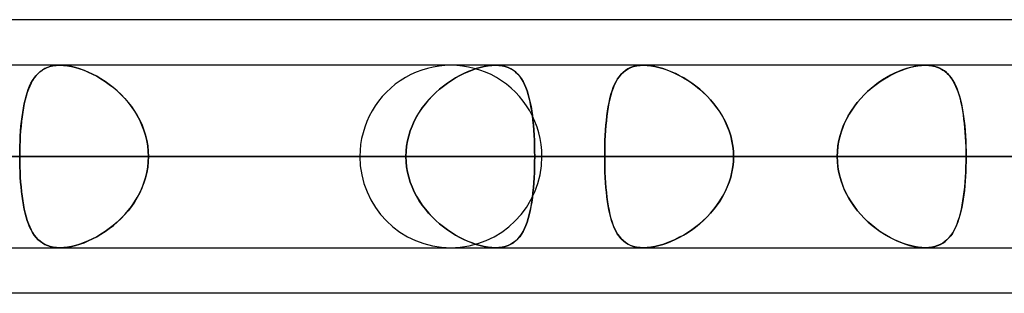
# Model space of a CAD drawing. Header units: millimetres. Extents: x -215 to 215, y -81 to 97.
# Tile 25 of 85: x -84.74 to -76.49, y 41.71 to 44. Entities that reach past the tile are written whole.
import ezdxf

# ---------------------------------------------------------------- set-up
doc = ezdxf.new("R2010")
doc.units = ezdxf.units.MM
doc.layers.add('MAIN-1', color=7, linetype='Continuous')
doc.layers.add('MAIN-2', color=7, linetype='Continuous')

msp = doc.modelspace()

# ---------------------------------------------------------------- linework, layer by layer
at = {"layer": 'MAIN-1'}
for p, q in [((-54.9413, 44), (-105.4075, 44)), ((104.7621, 43.6188), (-104.7621, 43.6188)), ((-84.4079, 43.6187), (-84.4072, 43.6188)), ((-84.4072, 43.6188), (-84.4065, 43.6188)), ((-84.4065, 43.6188), (-84.4059, 43.6188)), ((-84.4059, 43.6188), (-84.4052, 43.6188)), ((-84.4052, 43.6188), (-84.4046, 43.6188)), ((-84.4046, 43.6188), (-84.4039, 43.6188)), ((-77.1569, 43.6188), (-77.1567, 43.6188)), ((-77.1567, 43.6188), (-77.1565, 43.6188)), ((-77.1565, 43.6188), (-77.1563, 43.6188)), ((-77.1563, 43.6188), (-77.1561, 43.6188)), ((-77.1561, 43.6188), (-77.156, 43.6188)), ((-77.156, 43.6188), (-77.1557, 43.6187)), ((105.1835, 42.8563), (-105.1835, 42.8563)), ((-104.6521, 42.0938), (104.6521, 42.0938)), ((-84.4051, 42.0937), (-84.4054, 42.0938)), ((-84.4049, 42.0937), (-84.4051, 42.0937)), ((-84.4046, 42.0937), (-84.4049, 42.0937)), ((-84.4044, 42.0937), (-84.4046, 42.0937)), ((-84.4042, 42.0937), (-84.4044, 42.0937)), ((-84.404, 42.0937), (-84.4042, 42.0937)), ((-77.1566, 42.0937), (-77.1569, 42.0937)), ((-77.1564, 42.0937), (-77.1566, 42.0937)), ((-77.1561, 42.0937), (-77.1564, 42.0937)), ((-77.1559, 42.0937), (-77.1561, 42.0937)), ((-77.1556, 42.0937), (-77.1559, 42.0937)), ((-77.1554, 42.0938), (-77.1556, 42.0937)), ((-55.3107, 41.7125), (-104.7669, 41.7125))]:
    msp.add_line(p, q, dxfattribs=at)
at = {"layer": 'MAIN-2'}
for p, q in [((-84.6061, 43.531), (-84.5901, 43.5484)), ((-84.5881, 43.5504), (-84.6043, 43.5331)), ((-84.5901, 43.5484), (-84.5728, 43.5641)), ((-84.5705, 43.5659), (-84.5881, 43.5504)), ((-84.5728, 43.5641), (-84.554, 43.5779)), ((-84.5516, 43.5795), (-84.5705, 43.5659)), ((-84.554, 43.5779), (-84.5337, 43.5899)), ((-84.531, 43.5913), (-84.5516, 43.5795)), ((-84.5337, 43.5899), (-84.5117, 43.5999)), ((-84.5089, 43.601), (-84.531, 43.5913)), ((-84.5117, 43.5999), (-84.4881, 43.6079)), ((-84.485, 43.6087), (-84.5089, 43.601)), ((-84.4881, 43.6079), (-84.4627, 43.6137)), ((-84.4594, 43.6143), (-84.485, 43.6087)), ((-84.4627, 43.6137), (-84.436, 43.6174)), ((-84.4324, 43.6177), (-84.4594, 43.6143)), ((-84.436, 43.6174), (-84.4079, 43.6187)), ((-84.404, 43.6188), (-84.4324, 43.6177)), ((-84.3732, 43.6176), (-84.404, 43.6188)), ((-84.4039, 43.6188), (-84.3733, 43.6176)), ((-84.3733, 43.6176), (-84.3411, 43.614)), ((-84.3411, 43.614), (-84.3732, 43.6176)), ((-84.3076, 43.6081), (-84.3411, 43.614)), ((-84.3411, 43.614), (-84.3075, 43.6081)), ((-84.2731, 43.5998), (-84.3076, 43.6081)), ((-84.3075, 43.6081), (-84.2731, 43.5998)), ((-84.238, 43.5893), (-84.2731, 43.5998)), ((-84.2731, 43.5998), (-84.2382, 43.5894)), ((-84.2382, 43.5894), (-84.2028, 43.5768)), ((-84.2026, 43.5767), (-84.238, 43.5893)), ((-84.2028, 43.5768), (-84.1673, 43.5622)), ((-84.1669, 43.562), (-84.2026, 43.5767)), ((-84.1673, 43.5622), (-84.1317, 43.5455)), ((-84.1313, 43.5453), (-84.1669, 43.562)), ((-84.1317, 43.5455), (-84.0962, 43.5269)), ((-84.0959, 43.5268), (-84.1313, 43.5453)), ((-81.0564, 43.5327), (-81.0219, 43.55)), ((-81.0211, 43.5504), (-81.0557, 43.5331)), ((-81.0219, 43.55), (-80.9873, 43.5656)), ((-80.9866, 43.5659), (-81.0211, 43.5504)), ((-80.9873, 43.5656), (-80.9526, 43.5793)), ((-80.9521, 43.5795), (-80.9866, 43.5659)), ((-80.9526, 43.5793), (-80.9182, 43.5911)), ((-80.9178, 43.5913), (-80.9521, 43.5795)), ((-80.9182, 43.5911), (-80.8842, 43.601)), ((-80.884, 43.601), (-80.9178, 43.5913)), ((-80.8842, 43.601), (-80.8507, 43.6087)), ((-80.8507, 43.6087), (-80.884, 43.601)), ((-80.8507, 43.6087), (-80.8182, 43.6143)), ((-80.8181, 43.6143), (-80.8507, 43.6087)), ((-80.8182, 43.6143), (-80.7869, 43.6177)), ((-80.7869, 43.6177), (-80.8181, 43.6143)), ((-80.7869, 43.6177), (-80.7571, 43.6188)), ((-80.7571, 43.6188), (-80.7869, 43.6177)), ((-80.7571, 43.6188), (-80.7279, 43.6176)), ((-80.7279, 43.6176), (-80.7571, 43.6188)), ((-80.7279, 43.6176), (-80.7002, 43.614)), ((-80.7002, 43.614), (-80.7279, 43.6176)), ((-80.7002, 43.614), (-80.674, 43.6081)), ((-80.674, 43.6081), (-80.7002, 43.614)), ((-80.674, 43.6081), (-80.6497, 43.5998)), ((-80.6496, 43.5998), (-80.674, 43.6081)), ((-80.6497, 43.5998), (-80.6272, 43.5894)), ((-80.6271, 43.5893), (-80.6496, 43.5998)), ((-80.6272, 43.5894), (-80.6065, 43.5768)), ((-80.6064, 43.5767), (-80.6271, 43.5893)), ((-80.6065, 43.5768), (-80.5875, 43.5622)), ((-80.5873, 43.562), (-80.6064, 43.5767)), ((-80.5875, 43.5622), (-80.57, 43.5455)), ((-80.5698, 43.5453), (-80.5873, 43.562)), ((-80.57, 43.5455), (-80.554, 43.5269)), ((-80.5538, 43.5268), (-80.5698, 43.5453)), ((-79.7188, 43.5265), (-79.703, 43.5451)), ((-79.6877, 43.56), (-79.7053, 43.5427)), ((-79.703, 43.5451), (-79.6856, 43.5618)), ((-79.6686, 43.5752), (-79.6877, 43.56)), ((-79.6856, 43.5618), (-79.6667, 43.5766)), ((-79.6478, 43.5883), (-79.6686, 43.5752)), ((-79.6667, 43.5766), (-79.646, 43.5892)), ((-79.6251, 43.5991), (-79.6478, 43.5883)), ((-79.646, 43.5892), (-79.6236, 43.5997)), ((-79.6005, 43.6077), (-79.6251, 43.5991)), ((-79.6236, 43.5997), (-79.5993, 43.608)), ((-79.574, 43.6138), (-79.6005, 43.6077)), ((-79.5993, 43.608), (-79.5731, 43.614)), ((-79.5457, 43.6175), (-79.574, 43.6138)), ((-79.5731, 43.614), (-79.5453, 43.6176)), ((-79.516, 43.6188), (-79.5457, 43.6175)), ((-79.5453, 43.6176), (-79.516, 43.6188)), ((-79.4859, 43.6176), (-79.516, 43.6188)), ((-79.516, 43.6188), (-79.4863, 43.6177)), ((-79.4863, 43.6177), (-79.4552, 43.6143)), ((-79.4544, 43.6142), (-79.4859, 43.6176)), ((-79.4552, 43.6143), (-79.4228, 43.6088)), ((-79.4217, 43.6086), (-79.4544, 43.6142)), ((-79.4228, 43.6088), (-79.3894, 43.6011)), ((-79.388, 43.6008), (-79.4217, 43.6086)), ((-79.3894, 43.6011), (-79.3555, 43.5914)), ((-79.3536, 43.5908), (-79.388, 43.6008)), ((-79.3555, 43.5914), (-79.3212, 43.5797)), ((-79.3189, 43.5789), (-79.3536, 43.5908)), ((-79.3212, 43.5797), (-79.2866, 43.5661)), ((-79.2841, 43.5651), (-79.3189, 43.5789)), ((-79.2866, 43.5661), (-79.252, 43.5507)), ((-79.2491, 43.5494), (-79.2841, 43.5651)), ((-79.252, 43.5507), (-79.2174, 43.5335)), ((-79.2144, 43.5319), (-79.2491, 43.5494)), ((-77.4644, 43.5265), (-77.4291, 43.5452)), ((-77.4148, 43.5522), (-77.4486, 43.5352)), ((-77.4291, 43.5452), (-77.3937, 43.5619)), ((-77.381, 43.5674), (-77.4148, 43.5522)), ((-77.3937, 43.5619), (-77.3582, 43.5766)), ((-77.3473, 43.5807), (-77.381, 43.5674)), ((-77.3582, 43.5766), (-77.3229, 43.5892)), ((-77.3138, 43.5922), (-77.3473, 43.5807)), ((-77.3229, 43.5892), (-77.2879, 43.5997)), ((-77.2807, 43.6016), (-77.3138, 43.5922)), ((-77.2879, 43.5997), (-77.2534, 43.608)), ((-77.2482, 43.6091), (-77.2807, 43.6016)), ((-77.2534, 43.608), (-77.2198, 43.614)), ((-77.2164, 43.6145), (-77.2482, 43.6091)), ((-77.2198, 43.614), (-77.1876, 43.6176)), ((-77.186, 43.6177), (-77.2164, 43.6145)), ((-77.1876, 43.6176), (-77.1569, 43.6188)), ((-77.1569, 43.6188), (-77.186, 43.6177)), ((-77.13, 43.6178), (-77.1569, 43.6188)), ((-77.1557, 43.6187), (-77.1275, 43.6176)), ((-77.1043, 43.6148), (-77.13, 43.6178)), ((-77.1275, 43.6176), (-77.1006, 43.6142)), ((-77.08, 43.6099), (-77.1043, 43.6148)), ((-77.1006, 43.6142), (-77.0751, 43.6086)), ((-77.057, 43.603), (-77.08, 43.6099)), ((-77.0751, 43.6086), (-77.0512, 43.6008)), ((-77.0356, 43.5942), (-77.057, 43.603)), ((-77.0512, 43.6008), (-77.029, 43.5911)), ((-77.0156, 43.5837), (-77.0356, 43.5942)), ((-77.029, 43.5911), (-77.0084, 43.5793)), ((-76.997, 43.5715), (-77.0156, 43.5837)), ((-77.0084, 43.5793), (-76.9893, 43.5657)), ((-76.9797, 43.5577), (-76.997, 43.5715)), ((-76.9893, 43.5657), (-76.9717, 43.5502)), ((-76.9637, 43.5422), (-76.9797, 43.5577)), ((-76.9717, 43.5502), (-76.9554, 43.533)), ((-84.6587, 43.4436), (-84.6471, 43.4681)), ((-84.6461, 43.47), (-84.658, 43.4453)), ((-84.6471, 43.4681), (-84.6344, 43.4909)), ((-84.6333, 43.4928), (-84.6461, 43.47)), ((-84.6344, 43.4909), (-84.6208, 43.5118)), ((-84.6194, 43.5139), (-84.6333, 43.4928)), ((-84.6208, 43.5118), (-84.6061, 43.531)), ((-84.6043, 43.5331), (-84.6194, 43.5139)), ((-84.0962, 43.5269), (-84.0608, 43.5063)), ((-84.0609, 43.5063), (-84.0959, 43.5268)), ((-84.0261, 43.4839), (-84.0609, 43.5063)), ((-84.0608, 43.5063), (-84.0257, 43.4837)), ((-83.9918, 43.4596), (-84.0261, 43.4839)), ((-84.0257, 43.4837), (-83.9911, 43.4591)), ((-81.1585, 43.47), (-81.1919, 43.4453)), ((-81.1916, 43.4455), (-81.1584, 43.47)), ((-81.1246, 43.4928), (-81.1585, 43.47)), ((-81.1584, 43.47), (-81.1247, 43.4927)), ((-81.1247, 43.4927), (-81.0907, 43.5136)), ((-81.0902, 43.5139), (-81.1246, 43.4928)), ((-81.0907, 43.5136), (-81.0564, 43.5327)), ((-81.0557, 43.5331), (-81.0902, 43.5139)), ((-80.554, 43.5269), (-80.5392, 43.5063)), ((-80.5392, 43.5063), (-80.5538, 43.5268)), ((-80.5392, 43.5063), (-80.5256, 43.4837)), ((-80.5258, 43.4839), (-80.5392, 43.5063)), ((-80.5134, 43.4596), (-80.5258, 43.4839)), ((-80.5256, 43.4837), (-80.5132, 43.4591)), ((-79.7491, 43.4789), (-79.7612, 43.4539)), ((-79.7589, 43.4588), (-79.7467, 43.4834)), ((-79.7359, 43.502), (-79.7491, 43.4789)), ((-79.7467, 43.4834), (-79.7334, 43.5059)), ((-79.7213, 43.5233), (-79.7359, 43.502)), ((-79.7334, 43.5059), (-79.7188, 43.5265)), ((-79.7053, 43.5427), (-79.7213, 43.5233)), ((-79.2174, 43.5335), (-79.1829, 43.5145)), ((-79.18, 43.5128), (-79.2144, 43.5319)), ((-79.1829, 43.5145), (-79.1486, 43.4936)), ((-79.1459, 43.4919), (-79.18, 43.5128)), ((-79.1486, 43.4936), (-79.1146, 43.4709)), ((-79.1121, 43.4691), (-79.1459, 43.4919)), ((-79.1146, 43.4709), (-79.0811, 43.4464)), ((-79.0788, 43.4446), (-79.1121, 43.4691)), ((-77.5478, 43.474), (-77.5797, 43.4504)), ((-77.5686, 43.4588), (-77.5343, 43.4834)), ((-77.5152, 43.496), (-77.5478, 43.474)), ((-77.5343, 43.4834), (-77.4995, 43.506)), ((-77.4821, 43.5164), (-77.5152, 43.496)), ((-77.4995, 43.506), (-77.4644, 43.5265)), ((-77.4486, 43.5352), (-77.4821, 43.5164)), ((-76.9489, 43.5253), (-76.9637, 43.5422)), ((-76.9554, 43.533), (-76.9403, 43.514)), ((-76.9352, 43.5069), (-76.9489, 43.5253)), ((-76.9403, 43.514), (-76.9262, 43.4931)), ((-76.9224, 43.4869), (-76.9352, 43.5069)), ((-76.9262, 43.4931), (-76.9132, 43.4704)), ((-76.9105, 43.4653), (-76.9224, 43.4869)), ((-76.9132, 43.4704), (-76.9011, 43.4459)), ((-76.8995, 43.4422), (-76.9105, 43.4653)), ((-84.6883, 43.3596), (-84.6793, 43.3893)), ((-84.6788, 43.3907), (-84.6879, 43.3609)), ((-84.6793, 43.3893), (-84.6694, 43.4173)), ((-84.6688, 43.4189), (-84.6788, 43.3907)), ((-84.6694, 43.4173), (-84.6587, 43.4436)), ((-84.658, 43.4453), (-84.6688, 43.4189)), ((-83.9581, 43.4333), (-83.9918, 43.4596)), ((-83.9911, 43.4591), (-83.9572, 43.4326)), ((-83.9252, 43.4051), (-83.9581, 43.4333)), ((-83.9572, 43.4326), (-83.9242, 43.4042)), ((-83.8934, 43.3751), (-83.9252, 43.4051)), ((-83.9242, 43.4042), (-83.8923, 43.374)), ((-81.2563, 43.3907), (-81.287, 43.3609)), ((-81.2864, 43.3615), (-81.2558, 43.3912)), ((-81.2246, 43.4189), (-81.2563, 43.3907)), ((-81.2558, 43.3912), (-81.2241, 43.4192)), ((-81.1919, 43.4453), (-81.2246, 43.4189)), ((-81.2241, 43.4192), (-81.1916, 43.4455)), ((-80.5021, 43.4333), (-80.5134, 43.4596)), ((-80.5132, 43.4591), (-80.5018, 43.4326)), ((-80.4918, 43.4051), (-80.5021, 43.4333)), ((-80.5018, 43.4326), (-80.4915, 43.4042)), ((-80.4824, 43.3751), (-80.4918, 43.4051)), ((-80.4915, 43.4042), (-80.482, 43.374)), ((-79.782, 43.3986), (-79.7909, 43.3685)), ((-79.7894, 43.3738), (-79.7802, 43.4041)), ((-79.7721, 43.4271), (-79.782, 43.3986)), ((-79.7802, 43.4041), (-79.7701, 43.4324)), ((-79.7612, 43.4539), (-79.7721, 43.4271)), ((-79.7701, 43.4324), (-79.7589, 43.4588)), ((-79.0811, 43.4464), (-79.0483, 43.4201)), ((-79.0462, 43.4184), (-79.0788, 43.4446)), ((-79.0483, 43.4201), (-79.0163, 43.3921)), ((-79.0145, 43.3904), (-79.0462, 43.4184)), ((-79.0163, 43.3921), (-78.9854, 43.3624)), ((-78.9838, 43.3607), (-79.0145, 43.3904)), ((-77.6409, 43.3986), (-77.6699, 43.3705)), ((-77.6666, 43.3738), (-77.6349, 43.404)), ((-77.6108, 43.4252), (-77.6409, 43.3986)), ((-77.6349, 43.404), (-77.6022, 43.4324)), ((-77.5797, 43.4504), (-77.6108, 43.4252)), ((-77.6022, 43.4324), (-77.5686, 43.4588)), ((-76.9011, 43.4459), (-76.89, 43.4196)), ((-76.8892, 43.4175), (-76.8995, 43.4422)), ((-76.89, 43.4196), (-76.8798, 43.3916)), ((-76.8797, 43.3913), (-76.8892, 43.4175)), ((-76.8798, 43.3916), (-76.8704, 43.3619)), ((-76.8709, 43.3637), (-76.8797, 43.3913)), ((-84.7037, 43.2966), (-84.7105, 43.2622)), ((-84.704, 43.2953), (-84.6965, 43.3282)), ((-84.6962, 43.3295), (-84.7037, 43.2966)), ((-84.6965, 43.3282), (-84.6883, 43.3596)), ((-84.6879, 43.3609), (-84.6962, 43.3295)), ((-83.8628, 43.3432), (-83.8934, 43.3751)), ((-83.8923, 43.374), (-83.8617, 43.342)), ((-83.8336, 43.3095), (-83.8628, 43.3432)), ((-83.8617, 43.342), (-83.8326, 43.3083)), ((-83.8062, 43.2742), (-83.8336, 43.3095)), ((-83.8326, 43.3083), (-83.8054, 43.2731)), ((-81.344, 43.2966), (-81.3701, 43.2622)), ((-81.3699, 43.2625), (-81.3437, 43.297)), ((-81.3162, 43.3295), (-81.344, 43.2966)), ((-81.3437, 43.297), (-81.3158, 43.33)), ((-81.287, 43.3609), (-81.3162, 43.3295)), ((-81.3158, 43.33), (-81.2864, 43.3615)), ((-80.4738, 43.3432), (-80.4824, 43.3751)), ((-80.482, 43.374), (-80.4735, 43.342)), ((-80.4661, 43.3095), (-80.4738, 43.3432)), ((-80.4735, 43.342), (-80.4659, 43.3083)), ((-80.4592, 43.2742), (-80.4661, 43.3095)), ((-80.4659, 43.3083), (-80.459, 43.2731)), ((-79.8062, 43.3034), (-79.8127, 43.2686)), ((-79.812, 43.2727), (-79.8053, 43.308)), ((-79.799, 43.3368), (-79.8062, 43.3034)), ((-79.8053, 43.308), (-79.7978, 43.3418)), ((-79.7909, 43.3685), (-79.799, 43.3368)), ((-79.7978, 43.3418), (-79.7894, 43.3738)), ((-78.9854, 43.3624), (-78.9558, 43.331)), ((-78.9543, 43.3293), (-78.9838, 43.3607)), ((-78.9558, 43.331), (-78.9277, 43.298)), ((-78.9263, 43.2963), (-78.9543, 43.3293)), ((-78.9277, 43.298), (-78.9013, 43.2636)), ((-77.7531, 43.2726), (-77.726, 43.3079)), ((-77.7242, 43.3101), (-77.7492, 43.2779)), ((-77.726, 43.3079), (-77.6971, 43.3417)), ((-77.6977, 43.341), (-77.7242, 43.3101)), ((-77.6699, 43.3705), (-77.6977, 43.341)), ((-77.6971, 43.3417), (-77.6666, 43.3738)), ((-76.8629, 43.3345), (-76.8709, 43.3637)), ((-76.8704, 43.3619), (-76.8619, 43.3306)), ((-76.8555, 43.3039), (-76.8629, 43.3345)), ((-76.8619, 43.3306), (-76.8541, 43.2977)), ((-76.8488, 43.272), (-76.8555, 43.3039)), ((-76.8541, 43.2977), (-76.8471, 43.2633)), ((-84.722, 43.1879), (-84.7167, 43.225)), ((-84.7165, 43.2264), (-84.7218, 43.1892)), ((-84.7167, 43.225), (-84.7107, 43.2608)), ((-84.7105, 43.2622), (-84.7165, 43.2264)), ((-84.7107, 43.2608), (-84.704, 43.2953)), ((-83.7806, 43.2374), (-83.8062, 43.2742)), ((-83.8054, 43.2731), (-83.78, 43.2364)), ((-83.7572, 43.1992), (-83.7806, 43.2374)), ((-83.78, 43.2364), (-83.7567, 43.1983)), ((-81.4167, 43.1893), (-81.3943, 43.2266)), ((-81.3944, 43.2264), (-81.4167, 43.1892)), ((-81.3701, 43.2622), (-81.3944, 43.2264)), ((-81.3943, 43.2266), (-81.3699, 43.2625)), ((-80.4531, 43.2374), (-80.4592, 43.2742)), ((-80.459, 43.2731), (-80.4529, 43.2364)), ((-80.4477, 43.1992), (-80.4531, 43.2374)), ((-80.4529, 43.2364), (-80.4476, 43.1983)), ((-79.8184, 43.2323), (-79.8235, 43.1946)), ((-79.8231, 43.1977), (-79.8179, 43.2359)), ((-79.8127, 43.2686), (-79.8184, 43.2323)), ((-79.8179, 43.2359), (-79.812, 43.2727)), ((-78.8999, 43.2618), (-78.9263, 43.2963)), ((-78.9013, 43.2636), (-78.8767, 43.2278)), ((-78.8755, 43.2259), (-78.8999, 43.2618)), ((-78.8767, 43.2278), (-78.854, 43.1905)), ((-78.853, 43.1887), (-78.8755, 43.2259)), ((-77.8014, 43.1976), (-77.7783, 43.2358)), ((-77.7726, 43.2444), (-77.7944, 43.2097)), ((-77.7783, 43.2358), (-77.7531, 43.2726)), ((-77.7492, 43.2779), (-77.7726, 43.2444)), ((-76.8427, 43.2389), (-76.8488, 43.272)), ((-76.8471, 43.2633), (-76.8408, 43.2274)), ((-76.8372, 43.2045), (-76.8427, 43.2389)), ((-76.8408, 43.2274), (-76.8352, 43.1902)), ((-84.7307, 43.1099), (-84.7267, 43.1495)), ((-84.7265, 43.1508), (-84.7305, 43.1111)), ((-84.7267, 43.1495), (-84.722, 43.1879)), ((-84.7218, 43.1892), (-84.7265, 43.1508)), ((-83.736, 43.1597), (-83.7572, 43.1992)), ((-83.7567, 43.1983), (-83.7356, 43.1587)), ((-83.7172, 43.1188), (-83.736, 43.1597)), ((-83.7356, 43.1587), (-83.7168, 43.1179)), ((-81.4549, 43.111), (-81.4369, 43.1508)), ((-81.4369, 43.1508), (-81.4549, 43.1111)), ((-81.4369, 43.1508), (-81.4167, 43.1893)), ((-81.4167, 43.1892), (-81.4369, 43.1508)), ((-80.443, 43.1597), (-80.4477, 43.1992)), ((-80.4476, 43.1983), (-80.4429, 43.1587)), ((-80.439, 43.1188), (-80.443, 43.1597)), ((-80.4429, 43.1587), (-80.4389, 43.1179)), ((-79.8278, 43.1555), (-79.8316, 43.1152)), ((-79.8314, 43.1173), (-79.8276, 43.1582)), ((-79.8235, 43.1946), (-79.8278, 43.1555)), ((-79.8276, 43.1582), (-79.8231, 43.1977)), ((-78.854, 43.1905), (-78.8335, 43.1519)), ((-78.8326, 43.1502), (-78.853, 43.1887)), ((-78.8335, 43.1519), (-78.8153, 43.112)), ((-78.8146, 43.1105), (-78.8326, 43.1502)), ((-77.8323, 43.1367), (-77.8482, 43.0987)), ((-77.8408, 43.1173), (-77.8223, 43.1581)), ((-77.8143, 43.1738), (-77.8323, 43.1367)), ((-77.8223, 43.1581), (-77.8014, 43.1976)), ((-77.7944, 43.2097), (-77.8143, 43.1738)), ((-76.8324, 43.1691), (-76.8372, 43.2045)), ((-76.8352, 43.1902), (-76.8303, 43.1517)), ((-76.8282, 43.1325), (-76.8324, 43.1691)), ((-76.8303, 43.1517), (-76.8261, 43.1118)), ((-76.8245, 43.0949), (-76.8282, 43.1325)), ((-84.7368, 43.0277), (-84.734, 43.0691)), ((-84.7339, 43.0704), (-84.7367, 43.0288)), ((-84.734, 43.0691), (-84.7307, 43.1099)), ((-84.7305, 43.1111), (-84.7339, 43.0704)), ((-83.701, 43.0767), (-83.7172, 43.1188)), ((-83.7168, 43.1179), (-83.7007, 43.076)), ((-83.6875, 43.0337), (-83.701, 43.0767)), ((-83.7007, 43.076), (-83.6874, 43.0334)), ((-81.4833, 43.0285), (-81.4704, 43.0701)), ((-81.4703, 43.0704), (-81.4832, 43.0288)), ((-81.4704, 43.0701), (-81.4549, 43.111)), ((-81.4549, 43.1111), (-81.4703, 43.0704)), ((-80.4356, 43.0767), (-80.439, 43.1188)), ((-80.4389, 43.1179), (-80.4356, 43.076)), ((-80.4329, 43.0337), (-80.4356, 43.0767)), ((-80.4356, 43.076), (-80.4328, 43.0334)), ((-79.8373, 43.0327), (-79.8347, 43.0754)), ((-79.8348, 43.0739), (-79.8373, 43.0316)), ((-79.8316, 43.1152), (-79.8348, 43.0739)), ((-79.8347, 43.0754), (-79.8314, 43.1173)), ((-78.8153, 43.112), (-78.7995, 43.0711)), ((-78.799, 43.0696), (-78.8146, 43.1105)), ((-78.7995, 43.0711), (-78.7865, 43.0294)), ((-78.7861, 43.028), (-78.799, 43.0696)), ((-77.8618, 43.0598), (-77.8732, 43.0201)), ((-77.8699, 43.0326), (-77.8567, 43.0753)), ((-77.8482, 43.0987), (-77.8618, 43.0598)), ((-77.8567, 43.0753), (-77.8408, 43.1173)), ((-76.8261, 43.1118), (-76.8225, 43.0709)), ((-76.8214, 43.0564), (-76.8245, 43.0949)), ((-76.8225, 43.0709), (-76.8196, 43.0293)), ((-76.8189, 43.0173), (-76.8214, 43.0564)), ((-84.7389, 42.9863), (-84.7404, 42.9433)), ((-84.7404, 42.9429), (-84.7389, 42.9856)), ((-84.7367, 43.0288), (-84.7389, 42.9863)), ((-84.7389, 42.9856), (-84.7368, 43.0277)), ((-83.6769, 42.9901), (-83.6875, 43.0337)), ((-83.6874, 43.0334), (-83.6769, 42.9899)), ((-83.6693, 42.9459), (-83.6769, 42.9901)), ((-83.6769, 42.9899), (-83.6693, 42.9459)), ((-81.4934, 42.9863), (-81.5007, 42.9433)), ((-81.5007, 42.9433), (-81.4934, 42.9862)), ((-81.4832, 43.0288), (-81.4934, 42.9863)), ((-81.4934, 42.9862), (-81.4833, 43.0285)), ((-80.4307, 42.9901), (-80.4329, 43.0337)), ((-80.4328, 43.0334), (-80.4307, 42.9899)), ((-80.4292, 42.9459), (-80.4307, 42.9901)), ((-80.4307, 42.9899), (-80.4292, 42.9459)), ((-79.8393, 42.9884), (-79.8408, 42.9447)), ((-79.8407, 42.9454), (-79.8393, 42.9893)), ((-79.8393, 42.9893), (-79.8373, 43.0327)), ((-79.8373, 43.0316), (-79.8393, 42.9884)), ((-78.7865, 43.0294), (-78.7762, 42.987)), ((-78.776, 42.9858), (-78.7861, 43.028)), ((-78.7762, 42.987), (-78.7688, 42.9439)), ((-78.7686, 42.943), (-78.776, 42.9858)), ((-77.8821, 42.9796), (-77.8886, 42.9388)), ((-77.8877, 42.9454), (-77.8802, 42.9893)), ((-77.8732, 43.0201), (-77.8821, 42.9796)), ((-77.8802, 42.9893), (-77.8699, 43.0326)), ((-76.8196, 43.0293), (-76.8173, 42.9869)), ((-76.8169, 42.9776), (-76.8189, 43.0173)), ((-76.8173, 42.9869), (-76.8157, 42.9438)), ((-76.8155, 42.9375), (-76.8169, 42.9776)), ((-84.7413, 42.8999), (-84.7416, 42.8563)), ((-84.7416, 42.8563), (-84.7413, 42.8998)), ((-84.7404, 42.9433), (-84.7413, 42.8999)), ((-84.7413, 42.8998), (-84.7404, 42.9429)), ((-83.6646, 42.9013), (-83.6693, 42.9459)), ((-83.6693, 42.9459), (-83.6646, 42.9013)), ((-83.6631, 42.8563), (-83.6646, 42.9013)), ((-83.6646, 42.9013), (-83.6631, 42.8563)), ((-81.5066, 42.8563), (-81.5051, 42.9)), ((-81.5051, 42.8999), (-81.5066, 42.8563)), ((-81.5051, 42.9), (-81.5007, 42.9433)), ((-81.5007, 42.9433), (-81.5051, 42.8999)), ((-80.4292, 42.9459), (-80.4284, 42.9013)), ((-80.4284, 42.9013), (-80.4292, 42.9459)), ((-80.4284, 42.9013), (-80.4281, 42.8563)), ((-80.4281, 42.8563), (-80.4284, 42.9013)), ((-79.8419, 42.8563), (-79.8416, 42.901)), ((-79.8416, 42.9006), (-79.8419, 42.8563)), ((-79.8416, 42.901), (-79.8407, 42.9454)), ((-79.8408, 42.9447), (-79.8416, 42.9006)), ((-78.7688, 42.9439), (-78.7642, 42.9003)), ((-78.7642, 42.8998), (-78.7686, 42.943)), ((-78.7642, 42.9003), (-78.7627, 42.8563)), ((-78.7627, 42.8563), (-78.7642, 42.8998)), ((-77.8938, 42.8563), (-77.8923, 42.901)), ((-77.8925, 42.8976), (-77.8938, 42.8563)), ((-77.8886, 42.9388), (-77.8925, 42.8976)), ((-77.8923, 42.901), (-77.8877, 42.9454)), ((-76.8157, 42.9438), (-76.8147, 42.9003)), ((-76.8147, 42.897), (-76.8155, 42.9375)), ((-76.8147, 42.9003), (-76.8144, 42.8563)), ((-76.8144, 42.8563), (-76.8147, 42.897)), ((-105.6825, 42.8563), (-77.8938, 42.8563)), ((-77.8938, 42.8563), (-105.6825, 42.8563)), ((-105.1835, 42.8563), (105.1835, 42.8563)), ((-76.8144, 42.8563), (-104.1575, 42.8563)), ((-104.1575, 42.8563), (-76.8144, 42.8563)), ((104.0108, 42.8563), (-104.0108, 42.8563)), ((-104.0108, 42.8563), (104.0108, 42.8563)), ((-96.6745, 42.8563), (96.6745, 42.8563)), ((96.6745, 42.8563), (-96.6745, 42.8563)), ((95.5956, 42.8563), (-95.5956, 42.8563)), ((-95.5956, 42.8563), (95.5956, 42.8563)), ((-93.7875, 42.8563), (-69.4738, 42.8563)), ((-69.4738, 42.8563), (-93.7875, 42.8563)), ((-68.3942, 42.8563), (-92.2625, 42.8563)), ((-92.2625, 42.8563), (-68.3942, 42.8563)), ((-81.5066, 42.8563), (-88.8406, 42.8563)), ((-88.8406, 42.8563), (-81.5066, 42.8563)), ((-88.2587, 42.8563), (88.2587, 42.8563)), ((88.2587, 42.8563), (-88.2587, 42.8563)), ((87.1797, 42.8563), (-87.1797, 42.8563)), ((-87.1797, 42.8563), (87.1797, 42.8563)), ((-87.1797, 42.8563), (-79.8419, 42.8563)), ((-79.8419, 42.8563), (-87.1797, 42.8563)), ((-77.8938, 42.8563), (-85.2327, 42.8563)), ((-85.2327, 42.8563), (-77.8938, 42.8563)), ((-84.7416, 42.8563), (-81.5066, 42.8563)), ((-81.5066, 42.8563), (-84.7416, 42.8563)), ((-84.7413, 42.8127), (-84.7416, 42.8563)), ((-84.7416, 42.8563), (-84.7413, 42.8125)), ((-84.7404, 42.7694), (-84.7413, 42.8127)), ((-84.7413, 42.8125), (-84.7404, 42.7692)), ((-83.6646, 42.8112), (-83.6693, 42.7666)), ((-83.6693, 42.7666), (-83.6646, 42.8112)), ((-83.6631, 42.8563), (-83.6646, 42.8112)), ((-83.6646, 42.8112), (-83.6631, 42.8563)), ((-80.4281, 42.8563), (-83.6631, 42.8563)), ((-83.6631, 42.8563), (-80.4281, 42.8563)), ((-83.6631, 42.8563), (-76.3288, 42.8563)), ((-76.3288, 42.8563), (-83.6631, 42.8563)), ((-81.8925, 42.8563), (-61.0513, 42.8563)), ((-61.0513, 42.8563), (-81.8925, 42.8563)), ((-81.5066, 42.8563), (-81.5051, 42.8125)), ((-81.5051, 42.8126), (-81.5066, 42.8563)), ((-81.5007, 42.7692), (-81.5051, 42.8126)), ((-81.5051, 42.8125), (-81.5007, 42.7692)), ((-80.4292, 42.7666), (-80.4284, 42.8112)), ((-80.4284, 42.8112), (-80.4292, 42.7666)), ((-80.4284, 42.8112), (-80.4281, 42.8563)), ((-80.4281, 42.8563), (-80.4284, 42.8112)), ((-73.0938, 42.8563), (-80.4281, 42.8563)), ((-80.4281, 42.8563), (-73.0938, 42.8563)), ((-59.8285, 42.8563), (-80.3675, 42.8563)), ((-80.3675, 42.8563), (-59.8285, 42.8563)), ((-79.8419, 42.8563), (79.8419, 42.8563)), ((79.8419, 42.8563), (-79.8419, 42.8563)), ((-79.8416, 42.8119), (-79.8419, 42.8563)), ((-79.8419, 42.8563), (-79.8416, 42.8115)), ((-79.8408, 42.7678), (-79.8416, 42.8119)), ((-79.8416, 42.8115), (-79.8407, 42.7671)), ((-78.7688, 42.7686), (-78.7642, 42.8122)), ((-78.7642, 42.8127), (-78.7686, 42.7695)), ((-78.7627, 42.8563), (-78.7642, 42.8127)), ((-78.7642, 42.8122), (-78.7627, 42.8563)), ((78.7627, 42.8563), (-78.7627, 42.8563)), ((-78.7627, 42.8563), (78.7627, 42.8563)), ((-78.7627, 42.8563), (-71.4237, 42.8563)), ((-71.4237, 42.8563), (-78.7627, 42.8563)), ((-77.8938, 42.8563), (-77.8923, 42.8115)), ((-77.8925, 42.8149), (-77.8938, 42.8563)), ((-77.8886, 42.7737), (-77.8925, 42.8149)), ((-77.8923, 42.8115), (-77.8877, 42.7671)), ((-76.8157, 42.7685), (-76.8147, 42.8122)), ((-76.8147, 42.8142), (-76.8156, 42.7724)), ((-76.8147, 42.8122), (-76.8144, 42.8563)), ((-76.8144, 42.8563), (-76.8147, 42.8142)), ((-69.4738, 42.8563), (-76.8144, 42.8563)), ((-76.8144, 42.8563), (-69.4738, 42.8563)), ((-84.7389, 42.7264), (-84.7404, 42.7694)), ((-84.7404, 42.7692), (-84.7389, 42.7263)), ((-84.7367, 42.684), (-84.7389, 42.7264)), ((-84.7389, 42.7263), (-84.7367, 42.684)), ((-83.6769, 42.7224), (-83.6875, 42.6788)), ((-83.6874, 42.6791), (-83.6769, 42.7225)), ((-83.6693, 42.7666), (-83.6769, 42.7224)), ((-83.6769, 42.7225), (-83.6693, 42.7666)), ((-81.5007, 42.7692), (-81.4934, 42.7263)), ((-81.4934, 42.7262), (-81.5007, 42.7692)), ((-81.4934, 42.7263), (-81.4833, 42.684)), ((-81.4832, 42.6837), (-81.4934, 42.7262)), ((-80.4307, 42.7224), (-80.4329, 42.6788)), ((-80.4328, 42.6791), (-80.4307, 42.7225)), ((-80.4307, 42.7225), (-80.4292, 42.7666)), ((-80.4292, 42.7666), (-80.4307, 42.7224)), ((-79.8393, 42.7241), (-79.8408, 42.7678)), ((-79.8407, 42.7671), (-79.8393, 42.7232)), ((-79.8373, 42.6809), (-79.8393, 42.7241)), ((-79.8393, 42.7232), (-79.8373, 42.6798)), ((-78.7865, 42.6831), (-78.7762, 42.7255)), ((-78.776, 42.7267), (-78.7861, 42.6845)), ((-78.7762, 42.7255), (-78.7688, 42.7686)), ((-78.7686, 42.7695), (-78.776, 42.7267)), ((-77.8821, 42.7329), (-77.8886, 42.7737)), ((-77.8877, 42.7671), (-77.8802, 42.7232)), ((-77.8732, 42.6924), (-77.8821, 42.7329)), ((-77.8802, 42.7232), (-77.8699, 42.6799)), ((-76.8196, 42.683), (-76.8173, 42.7255)), ((-76.8171, 42.7311), (-76.8192, 42.6903)), ((-76.8173, 42.7255), (-76.8157, 42.7685)), ((-76.8156, 42.7724), (-76.8171, 42.7311)), ((-84.734, 42.6424), (-84.7367, 42.684)), ((-84.7367, 42.684), (-84.734, 42.6424)), ((-84.7306, 42.6018), (-84.734, 42.6424)), ((-84.734, 42.6424), (-84.7306, 42.6015)), ((-83.6875, 42.6788), (-83.701, 42.6358)), ((-83.7007, 42.6365), (-83.6874, 42.6791)), ((-81.4833, 42.684), (-81.4704, 42.6424)), ((-81.4703, 42.6421), (-81.4832, 42.6837)), ((-81.4704, 42.6424), (-81.4549, 42.6015)), ((-81.4549, 42.6014), (-81.4703, 42.6421)), ((-80.4356, 42.6365), (-80.4328, 42.6791)), ((-80.4329, 42.6788), (-80.4356, 42.6358)), ((-79.8348, 42.6386), (-79.8373, 42.6809)), ((-79.8373, 42.6798), (-79.8347, 42.6371)), ((-79.8316, 42.5973), (-79.8348, 42.6386)), ((-79.8347, 42.6371), (-79.8314, 42.5952)), ((-78.8153, 42.6005), (-78.7995, 42.6414)), ((-78.799, 42.6429), (-78.8146, 42.602)), ((-78.7995, 42.6414), (-78.7865, 42.6831)), ((-78.7861, 42.6845), (-78.799, 42.6429)), ((-77.8618, 42.6527), (-77.8732, 42.6924)), ((-77.8699, 42.6799), (-77.8567, 42.6372)), ((-77.8482, 42.6138), (-77.8618, 42.6527)), ((-77.8567, 42.6372), (-77.8408, 42.5952)), ((-76.8261, 42.6003), (-76.8225, 42.6413)), ((-76.8218, 42.65), (-76.8251, 42.6104)), ((-76.8225, 42.6413), (-76.8196, 42.683)), ((-76.8192, 42.6903), (-76.8218, 42.65)), ((-84.7266, 42.5622), (-84.7306, 42.6018)), ((-84.7306, 42.6015), (-84.7265, 42.5617)), ((-84.7219, 42.5238), (-84.7266, 42.5622)), ((-84.7265, 42.5617), (-84.7218, 42.5232)), ((-83.7172, 42.5937), (-83.736, 42.5528)), ((-83.7356, 42.5538), (-83.7168, 42.5946)), ((-83.701, 42.6358), (-83.7172, 42.5937)), ((-83.7168, 42.5946), (-83.7007, 42.6365)), ((-81.4549, 42.6015), (-81.4369, 42.5617)), ((-81.4369, 42.5617), (-81.4549, 42.6014)), ((-81.4369, 42.5617), (-81.4167, 42.5232)), ((-81.4167, 42.5233), (-81.4369, 42.5617)), ((-80.439, 42.5937), (-80.443, 42.5528)), ((-80.4429, 42.5538), (-80.4389, 42.5946)), ((-80.4356, 42.6358), (-80.439, 42.5937)), ((-80.4389, 42.5946), (-80.4356, 42.6365)), ((-79.8278, 42.557), (-79.8316, 42.5973)), ((-79.8314, 42.5952), (-79.8276, 42.5543)), ((-79.8235, 42.5179), (-79.8278, 42.557)), ((-79.8276, 42.5543), (-79.8231, 42.5148)), ((-78.854, 42.522), (-78.8335, 42.5606)), ((-78.8326, 42.5623), (-78.853, 42.5238)), ((-78.8335, 42.5606), (-78.8153, 42.6005)), ((-78.8146, 42.602), (-78.8326, 42.5623)), ((-77.8323, 42.5758), (-77.8482, 42.6138)), ((-77.8408, 42.5952), (-77.8223, 42.5544)), ((-77.8143, 42.5387), (-77.8323, 42.5758)), ((-77.8223, 42.5544), (-77.8014, 42.5149)), ((-76.8353, 42.5219), (-76.8304, 42.5605)), ((-76.8291, 42.5718), (-76.8336, 42.5344)), ((-76.8304, 42.5605), (-76.8261, 42.6003)), ((-76.8251, 42.6104), (-76.8291, 42.5718)), ((-84.7166, 42.4866), (-84.7219, 42.5238)), ((-84.7218, 42.5232), (-84.7165, 42.4859)), ((-84.7106, 42.4509), (-84.7166, 42.4866)), ((-84.7165, 42.4859), (-84.7104, 42.45)), ((-83.7806, 42.4751), (-83.8062, 42.4383)), ((-83.8054, 42.4394), (-83.78, 42.4761)), ((-83.7572, 42.5133), (-83.7806, 42.4751)), ((-83.78, 42.4761), (-83.7567, 42.5142)), ((-83.736, 42.5528), (-83.7572, 42.5133)), ((-83.7567, 42.5142), (-83.7356, 42.5538)), ((-81.3944, 42.4861), (-81.4167, 42.5233)), ((-81.4167, 42.5232), (-81.3943, 42.4859)), ((-81.3701, 42.4503), (-81.3944, 42.4861)), ((-81.3943, 42.4859), (-81.3699, 42.45)), ((-80.4531, 42.4751), (-80.4592, 42.4383)), ((-80.459, 42.4394), (-80.4529, 42.4761)), ((-80.4477, 42.5133), (-80.4531, 42.4751)), ((-80.4529, 42.4761), (-80.4476, 42.5142)), ((-80.443, 42.5528), (-80.4477, 42.5133)), ((-80.4476, 42.5142), (-80.4429, 42.5538)), ((-79.8184, 42.4802), (-79.8235, 42.5179)), ((-79.8231, 42.5148), (-79.8179, 42.4766)), ((-79.8127, 42.4439), (-79.8184, 42.4802)), ((-79.8179, 42.4766), (-79.812, 42.4398)), ((-78.9013, 42.4489), (-78.8767, 42.4847)), ((-78.8755, 42.4866), (-78.8999, 42.4507)), ((-78.8767, 42.4847), (-78.854, 42.522)), ((-78.853, 42.5238), (-78.8755, 42.4866)), ((-77.7944, 42.5028), (-77.8143, 42.5387)), ((-77.8014, 42.5149), (-77.7783, 42.4767)), ((-77.7726, 42.4681), (-77.7944, 42.5028)), ((-77.7783, 42.4767), (-77.7531, 42.4399)), ((-76.8472, 42.4488), (-76.8409, 42.4846)), ((-76.8387, 42.4981), (-76.8445, 42.4631)), ((-76.8409, 42.4846), (-76.8353, 42.5219)), ((-76.8336, 42.5344), (-76.8387, 42.4981)), ((-84.7039, 42.4165), (-84.7106, 42.4509)), ((-84.7104, 42.45), (-84.7036, 42.4155)), ((-84.6964, 42.3836), (-84.7039, 42.4165)), ((-84.7036, 42.4155), (-84.6961, 42.3825)), ((-83.8336, 42.403), (-83.8628, 42.3693)), ((-83.8617, 42.3705), (-83.8326, 42.4042)), ((-83.8062, 42.4383), (-83.8336, 42.403)), ((-83.8326, 42.4042), (-83.8054, 42.4394)), ((-81.344, 42.4159), (-81.3701, 42.4503)), ((-81.3699, 42.45), (-81.3437, 42.4155)), ((-81.3162, 42.383), (-81.344, 42.4159)), ((-81.3437, 42.4155), (-81.3158, 42.3825)), ((-80.4661, 42.403), (-80.4738, 42.3693)), ((-80.4735, 42.3705), (-80.4659, 42.4042)), ((-80.4592, 42.4383), (-80.4661, 42.403)), ((-80.4659, 42.4042), (-80.459, 42.4394)), ((-79.8062, 42.4091), (-79.8127, 42.4439)), ((-79.812, 42.4398), (-79.8053, 42.4045)), ((-79.799, 42.3757), (-79.8062, 42.4091)), ((-79.8053, 42.4045), (-79.7978, 42.3707)), ((-78.9558, 42.3815), (-78.9277, 42.4145)), ((-78.9263, 42.4162), (-78.9543, 42.3832)), ((-78.9277, 42.4145), (-78.9013, 42.4489)), ((-78.8999, 42.4507), (-78.9263, 42.4162)), ((-77.7492, 42.4346), (-77.7726, 42.4681)), ((-77.7531, 42.4399), (-77.726, 42.4046)), ((-77.7242, 42.4024), (-77.7492, 42.4346)), ((-77.726, 42.4046), (-77.6971, 42.3708)), ((-77.6977, 42.3715), (-77.7242, 42.4024)), ((-76.8582, 42.3969), (-76.8661, 42.3659)), ((-76.862, 42.3814), (-76.8542, 42.4143)), ((-76.851, 42.4293), (-76.8582, 42.3969)), ((-76.8542, 42.4143), (-76.8472, 42.4488)), ((-76.8445, 42.4631), (-76.851, 42.4293)), ((-84.6881, 42.3523), (-84.6964, 42.3836)), ((-84.6961, 42.3825), (-84.6878, 42.351)), ((-84.679, 42.3224), (-84.6881, 42.3523)), ((-84.6878, 42.351), (-84.6787, 42.3213)), ((-84.6691, 42.2943), (-84.679, 42.3224)), ((-84.6787, 42.3213), (-84.6687, 42.2933)), ((-83.9252, 42.3074), (-83.9581, 42.2792)), ((-83.9572, 42.2799), (-83.9242, 42.3083)), ((-83.8934, 42.3374), (-83.9252, 42.3074)), ((-83.9242, 42.3083), (-83.8923, 42.3385)), ((-83.8628, 42.3693), (-83.8934, 42.3374)), ((-83.8923, 42.3385), (-83.8617, 42.3705)), ((-81.287, 42.3516), (-81.3162, 42.383)), ((-81.3158, 42.3825), (-81.2864, 42.351)), ((-81.2563, 42.3218), (-81.287, 42.3516)), ((-81.2864, 42.351), (-81.2558, 42.3213)), ((-81.2246, 42.2936), (-81.2563, 42.3218)), ((-81.2558, 42.3213), (-81.2241, 42.2933)), ((-80.4918, 42.3074), (-80.5021, 42.2792)), ((-80.5018, 42.2799), (-80.4915, 42.3083)), ((-80.4824, 42.3374), (-80.4918, 42.3074)), ((-80.4915, 42.3083), (-80.482, 42.3385)), ((-80.4738, 42.3693), (-80.4824, 42.3374)), ((-80.482, 42.3385), (-80.4735, 42.3705)), ((-79.7909, 42.344), (-79.799, 42.3757)), ((-79.7978, 42.3707), (-79.7894, 42.3387)), ((-79.782, 42.3139), (-79.7909, 42.344)), ((-79.7894, 42.3387), (-79.7802, 42.3084)), ((-79.7721, 42.2854), (-79.782, 42.3139)), ((-79.7802, 42.3084), (-79.7701, 42.2801)), ((-79.0483, 42.2924), (-79.0163, 42.3204)), ((-79.0145, 42.3221), (-79.0462, 42.2941)), ((-79.0163, 42.3204), (-78.9854, 42.3501)), ((-78.9838, 42.3518), (-79.0145, 42.3221)), ((-78.9854, 42.3501), (-78.9558, 42.3815)), ((-78.9543, 42.3832), (-78.9838, 42.3518)), ((-77.6699, 42.342), (-77.6977, 42.3715)), ((-77.6971, 42.3708), (-77.6666, 42.3387)), ((-77.6409, 42.3139), (-77.6699, 42.342)), ((-77.6666, 42.3387), (-77.6349, 42.3085)), ((-77.6108, 42.2873), (-77.6409, 42.3139)), ((-77.6349, 42.3085), (-77.6022, 42.2801)), ((-76.8841, 42.3086), (-76.8943, 42.2824)), ((-76.8902, 42.2923), (-76.88, 42.3203)), ((-76.8747, 42.3364), (-76.8841, 42.3086)), ((-76.88, 42.3203), (-76.8706, 42.35)), ((-76.8661, 42.3659), (-76.8747, 42.3364)), ((-76.8706, 42.35), (-76.862, 42.3814)), ((-84.6583, 42.2679), (-84.6691, 42.2943)), ((-84.6687, 42.2933), (-84.6579, 42.267)), ((-84.6465, 42.2432), (-84.6583, 42.2679)), ((-84.6579, 42.267), (-84.6461, 42.2425)), ((-84.6337, 42.2203), (-84.6465, 42.2432)), ((-84.6461, 42.2425), (-84.6333, 42.2198)), ((-84.0261, 42.2286), (-84.0609, 42.2062)), ((-84.0608, 42.2062), (-84.0257, 42.2288)), ((-83.9918, 42.2529), (-84.0261, 42.2286)), ((-84.0257, 42.2288), (-83.9911, 42.2534)), ((-83.9581, 42.2792), (-83.9918, 42.2529)), ((-83.9911, 42.2534), (-83.9572, 42.2799)), ((-81.1919, 42.2672), (-81.2246, 42.2936)), ((-81.2241, 42.2933), (-81.1916, 42.267)), ((-81.1585, 42.2425), (-81.1919, 42.2672)), ((-81.1916, 42.267), (-81.1584, 42.2425)), ((-81.1246, 42.2197), (-81.1585, 42.2425)), ((-81.1584, 42.2425), (-81.1247, 42.2198)), ((-80.5392, 42.2062), (-80.5256, 42.2288)), ((-80.5258, 42.2286), (-80.5392, 42.2062)), ((-80.5134, 42.2529), (-80.5258, 42.2286)), ((-80.5256, 42.2288), (-80.5132, 42.2534)), ((-80.5021, 42.2792), (-80.5134, 42.2529)), ((-80.5132, 42.2534), (-80.5018, 42.2799)), ((-79.7612, 42.2586), (-79.7721, 42.2854)), ((-79.7701, 42.2801), (-79.7589, 42.2537)), ((-79.7491, 42.2336), (-79.7612, 42.2586)), ((-79.7589, 42.2537), (-79.7467, 42.2291)), ((-79.7359, 42.2105), (-79.7491, 42.2336)), ((-79.7467, 42.2291), (-79.7334, 42.2066)), ((-79.1486, 42.2189), (-79.1146, 42.2416)), ((-79.1121, 42.2434), (-79.1459, 42.2206)), ((-79.1146, 42.2416), (-79.0811, 42.2661)), ((-79.0788, 42.2679), (-79.1121, 42.2434)), ((-79.0811, 42.2661), (-79.0483, 42.2924)), ((-79.0462, 42.2941), (-79.0788, 42.2679)), ((-77.5797, 42.2621), (-77.6108, 42.2873)), ((-77.6022, 42.2801), (-77.5686, 42.2537)), ((-77.5478, 42.2385), (-77.5797, 42.2621)), ((-77.5686, 42.2537), (-77.5343, 42.2291)), ((-77.5152, 42.2165), (-77.5478, 42.2385)), ((-77.5343, 42.2291), (-77.4995, 42.2065)), ((-76.9172, 42.2348), (-76.93, 42.2135)), ((-76.9265, 42.2189), (-76.9135, 42.2416)), ((-76.9053, 42.2577), (-76.9172, 42.2348)), ((-76.9135, 42.2416), (-76.9014, 42.2661)), ((-76.8943, 42.2824), (-76.9053, 42.2577)), ((-76.9014, 42.2661), (-76.8902, 42.2923)), ((-84.6198, 42.1993), (-84.6337, 42.2203)), ((-84.6333, 42.2198), (-84.6195, 42.1989)), ((-84.6048, 42.18), (-84.6198, 42.1993)), ((-84.6195, 42.1989), (-84.6046, 42.1798)), ((-84.5887, 42.1627), (-84.6048, 42.18)), ((-84.6046, 42.1798), (-84.5885, 42.1625)), ((-84.5712, 42.1471), (-84.5887, 42.1627)), ((-84.5885, 42.1625), (-84.5709, 42.1469)), ((-84.5523, 42.1335), (-84.5712, 42.1471)), ((-84.5709, 42.1469), (-84.5519, 42.1332)), ((-84.2028, 42.1357), (-84.1673, 42.1503)), ((-84.1669, 42.1505), (-84.2026, 42.1358)), ((-84.1673, 42.1503), (-84.1317, 42.167)), ((-84.1313, 42.1672), (-84.1669, 42.1505)), ((-84.1317, 42.167), (-84.0962, 42.1856)), ((-84.0959, 42.1857), (-84.1313, 42.1672)), ((-84.0962, 42.1856), (-84.0608, 42.2062)), ((-84.0609, 42.2062), (-84.0959, 42.1857)), ((-81.1247, 42.2198), (-81.0907, 42.1989)), ((-81.0902, 42.1986), (-81.1246, 42.2197)), ((-81.0907, 42.1989), (-81.0564, 42.1798)), ((-81.0557, 42.1794), (-81.0902, 42.1986)), ((-81.0564, 42.1798), (-81.0219, 42.1625)), ((-81.0211, 42.1621), (-81.0557, 42.1794)), ((-81.0219, 42.1625), (-80.9873, 42.1469)), ((-80.9866, 42.1466), (-81.0211, 42.1621)), ((-80.9873, 42.1469), (-80.9526, 42.1332)), ((-80.9521, 42.133), (-80.9866, 42.1466)), ((-80.6065, 42.1357), (-80.5875, 42.1503)), ((-80.5873, 42.1505), (-80.6064, 42.1358)), ((-80.5875, 42.1503), (-80.57, 42.167)), ((-80.5698, 42.1672), (-80.5873, 42.1505)), ((-80.57, 42.167), (-80.554, 42.1856)), ((-80.5538, 42.1857), (-80.5698, 42.1672)), ((-80.554, 42.1856), (-80.5392, 42.2062)), ((-80.5392, 42.2062), (-80.5538, 42.1857)), ((-79.7213, 42.1892), (-79.7359, 42.2105)), ((-79.7334, 42.2066), (-79.7188, 42.186)), ((-79.7053, 42.1698), (-79.7213, 42.1892)), ((-79.7188, 42.186), (-79.703, 42.1674)), ((-79.6877, 42.1525), (-79.7053, 42.1698)), ((-79.703, 42.1674), (-79.6856, 42.1507)), ((-79.6686, 42.1373), (-79.6877, 42.1525)), ((-79.6856, 42.1507), (-79.6667, 42.1359)), ((-79.3212, 42.1328), (-79.2866, 42.1464)), ((-79.2841, 42.1474), (-79.3189, 42.1336)), ((-79.2866, 42.1464), (-79.252, 42.1618)), ((-79.2491, 42.1631), (-79.2841, 42.1474)), ((-79.252, 42.1618), (-79.2174, 42.179)), ((-79.2144, 42.1806), (-79.2491, 42.1631)), ((-79.2174, 42.179), (-79.1829, 42.198)), ((-79.18, 42.1997), (-79.2144, 42.1806)), ((-79.1829, 42.198), (-79.1486, 42.2189)), ((-79.1459, 42.2206), (-79.18, 42.1997)), ((-77.4821, 42.1961), (-77.5152, 42.2165)), ((-77.4995, 42.2065), (-77.4644, 42.186)), ((-77.4486, 42.1773), (-77.4821, 42.1961)), ((-77.4644, 42.186), (-77.4291, 42.1673)), ((-77.4148, 42.1603), (-77.4486, 42.1773)), ((-77.4291, 42.1673), (-77.3937, 42.1506)), ((-77.381, 42.1451), (-77.4148, 42.1603)), ((-77.3937, 42.1506), (-77.3582, 42.1359)), ((-77.3473, 42.1318), (-77.381, 42.1451)), ((-76.9921, 42.1446), (-77.0109, 42.1316)), ((-77.009, 42.1328), (-76.9899, 42.1464)), ((-76.9747, 42.1594), (-76.9921, 42.1446)), ((-76.9899, 42.1464), (-76.9722, 42.1618)), ((-76.9586, 42.1758), (-76.9747, 42.1594)), ((-76.9722, 42.1618), (-76.9558, 42.179)), ((-76.9437, 42.1939), (-76.9586, 42.1758)), ((-76.9558, 42.179), (-76.9406, 42.198)), ((-76.93, 42.2135), (-76.9437, 42.1939)), ((-76.9406, 42.198), (-76.9265, 42.2189)), ((-84.5319, 42.1217), (-84.5523, 42.1335)), ((-84.5519, 42.1332), (-84.5313, 42.1214)), ((-84.5098, 42.1118), (-84.5319, 42.1217)), ((-84.5313, 42.1214), (-84.509, 42.1115)), ((-84.4861, 42.1041), (-84.5098, 42.1118)), ((-84.509, 42.1115), (-84.4851, 42.1038)), ((-84.4606, 42.0984), (-84.4861, 42.1041)), ((-84.4851, 42.1038), (-84.4594, 42.0982)), ((-84.4336, 42.0949), (-84.4606, 42.0984)), ((-84.4594, 42.0982), (-84.4324, 42.0948)), ((-84.4054, 42.0938), (-84.4336, 42.0949)), ((-84.4324, 42.0948), (-84.4039, 42.0937)), ((-84.3732, 42.0949), (-84.404, 42.0937)), ((-84.4039, 42.0937), (-84.3733, 42.0949)), ((-84.3733, 42.0949), (-84.3411, 42.0985)), ((-84.3411, 42.0985), (-84.3732, 42.0949)), ((-84.3076, 42.1044), (-84.3411, 42.0985)), ((-84.3411, 42.0985), (-84.3075, 42.1044)), ((-84.2731, 42.1127), (-84.3076, 42.1044)), ((-84.3075, 42.1044), (-84.2731, 42.1127)), ((-84.238, 42.1232), (-84.2731, 42.1127)), ((-84.2731, 42.1127), (-84.2382, 42.1231)), ((-84.2382, 42.1231), (-84.2028, 42.1357)), ((-84.2026, 42.1358), (-84.238, 42.1232)), ((-80.9526, 42.1332), (-80.9182, 42.1214)), ((-80.9178, 42.1212), (-80.9521, 42.133)), ((-80.9182, 42.1214), (-80.8842, 42.1115)), ((-80.884, 42.1115), (-80.9178, 42.1212)), ((-80.8842, 42.1115), (-80.8507, 42.1038)), ((-80.8507, 42.1038), (-80.884, 42.1115)), ((-80.8507, 42.1038), (-80.8182, 42.0982)), ((-80.8181, 42.0982), (-80.8507, 42.1038)), ((-80.8182, 42.0982), (-80.7869, 42.0948)), ((-80.7869, 42.0948), (-80.8181, 42.0982)), ((-80.7869, 42.0948), (-80.7571, 42.0937)), ((-80.7571, 42.0937), (-80.7869, 42.0948)), ((-80.7571, 42.0937), (-80.7279, 42.0949)), ((-80.7279, 42.0949), (-80.7571, 42.0937)), ((-80.7279, 42.0949), (-80.7002, 42.0985)), ((-80.7002, 42.0985), (-80.7279, 42.0949)), ((-80.7002, 42.0985), (-80.674, 42.1044)), ((-80.674, 42.1044), (-80.7002, 42.0985)), ((-80.674, 42.1044), (-80.6497, 42.1127)), ((-80.6496, 42.1127), (-80.674, 42.1044)), ((-80.6497, 42.1127), (-80.6272, 42.1231)), ((-80.6271, 42.1232), (-80.6496, 42.1127)), ((-80.6272, 42.1231), (-80.6065, 42.1357)), ((-80.6064, 42.1358), (-80.6271, 42.1232)), ((-79.6478, 42.1242), (-79.6686, 42.1373)), ((-79.6667, 42.1359), (-79.646, 42.1233)), ((-79.6251, 42.1134), (-79.6478, 42.1242)), ((-79.646, 42.1233), (-79.6236, 42.1128)), ((-79.6005, 42.1048), (-79.6251, 42.1134)), ((-79.6236, 42.1128), (-79.5993, 42.1045)), ((-79.574, 42.0987), (-79.6005, 42.1048)), ((-79.5993, 42.1045), (-79.5731, 42.0985)), ((-79.5457, 42.095), (-79.574, 42.0987)), ((-79.5731, 42.0985), (-79.5453, 42.0949)), ((-79.516, 42.0937), (-79.5457, 42.095)), ((-79.5453, 42.0949), (-79.516, 42.0937)), ((-79.4859, 42.0948), (-79.516, 42.0937)), ((-79.516, 42.0937), (-79.4863, 42.0948)), ((-79.4863, 42.0948), (-79.4552, 42.0982)), ((-79.4544, 42.0983), (-79.4859, 42.0948)), ((-79.4552, 42.0982), (-79.4228, 42.1037)), ((-79.4217, 42.1039), (-79.4544, 42.0983)), ((-79.4228, 42.1037), (-79.3894, 42.1114)), ((-79.388, 42.1117), (-79.4217, 42.1039)), ((-79.3894, 42.1114), (-79.3555, 42.1211)), ((-79.3536, 42.1217), (-79.388, 42.1117)), ((-79.3555, 42.1211), (-79.3212, 42.1328)), ((-79.3189, 42.1336), (-79.3536, 42.1217)), ((-77.3582, 42.1359), (-77.3229, 42.1233)), ((-77.3138, 42.1203), (-77.3473, 42.1318)), ((-77.3229, 42.1233), (-77.2879, 42.1128)), ((-77.2807, 42.1109), (-77.3138, 42.1203)), ((-77.2879, 42.1128), (-77.2534, 42.1045)), ((-77.2482, 42.1034), (-77.2807, 42.1109)), ((-77.2534, 42.1045), (-77.2198, 42.0985)), ((-77.2164, 42.098), (-77.2482, 42.1034)), ((-77.2198, 42.0985), (-77.1876, 42.0949)), ((-77.186, 42.0948), (-77.2164, 42.098)), ((-77.1876, 42.0949), (-77.1569, 42.0937)), ((-77.1569, 42.0937), (-77.186, 42.0948)), ((-77.1569, 42.0937), (-77.1285, 42.0948)), ((-77.1277, 42.0949), (-77.1554, 42.0938)), ((-77.1285, 42.0948), (-77.1015, 42.0982)), ((-77.1014, 42.0982), (-77.1277, 42.0949)), ((-77.1015, 42.0982), (-77.0759, 42.1037)), ((-77.0765, 42.1035), (-77.1014, 42.0982)), ((-77.053, 42.111), (-77.0765, 42.1035)), ((-77.0759, 42.1037), (-77.052, 42.1114)), ((-77.0312, 42.1203), (-77.053, 42.111)), ((-77.052, 42.1114), (-77.0297, 42.1211)), ((-77.0109, 42.1316), (-77.0312, 42.1203)), ((-77.0297, 42.1211), (-77.009, 42.1328))]:
    msp.add_line(p, q, dxfattribs=at)
for start, end in [(0, 180.00002), (180.00002, 0)]:
    msp.add_arc((-81.13, 42.8563), 0.7625, start, end, dxfattribs=at)

doc.saveas('drawing.dxf')
